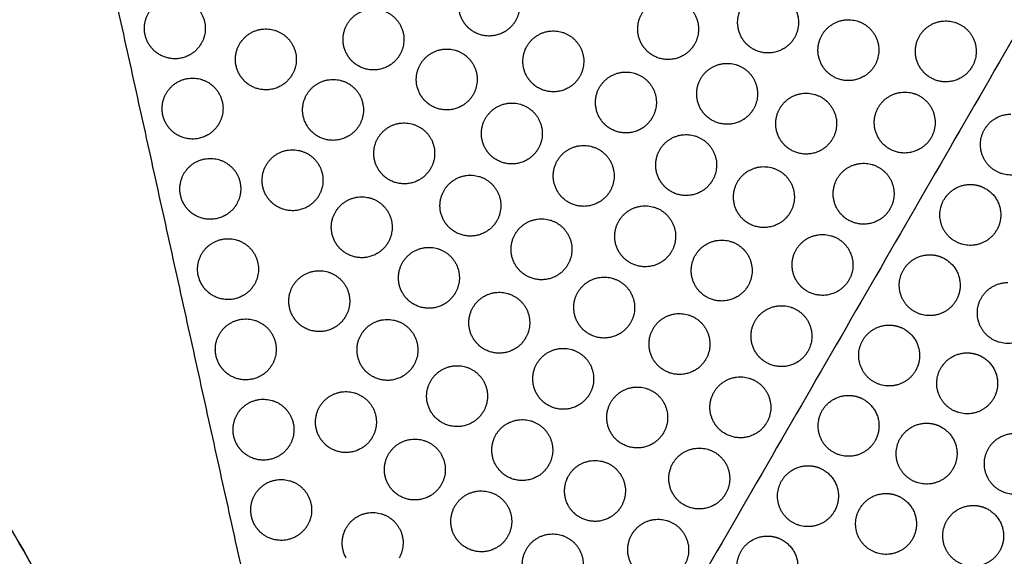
# Model space of a CAD drawing. Header units: millimetres. Extents: x -125 to 375, y 0 to 433.
# Tile 5 of 45: x -35 to 62, y 59 to 112. Entities that reach past the tile are written whole.
import ezdxf

# ---------------------------------------------------------------- set-up
doc = ezdxf.new("R2010")
doc.units = ezdxf.units.MM
doc.layers.add('Layer 01', color=18, linetype='Continuous', true_color=0x000000)

msp = doc.modelspace()

# ---------------------------------------------------------------- linework, layer by layer
at = {"layer": 'Layer 01'}
for points in [[(-125, 216.506), (-62.5, 108.253), (0, 0)], [(0, 0, 76), (-62.5, 108.253, 76), (-125, 216.506, 76)], [(125, 216.506, 76), (62.5, 108.253, 76), (0, 0, 76)], [(0, 0, 76), (-16.047, 72.647, 81.5), (-32.095, 145.293, 87)]]:
    msp.add_open_spline(points, degree=2, dxfattribs=at)
at = {"layer": 'Layer 01', "extrusion": (0.09428, -0.054433, 0.994056)}
for points in [[(9.107, 111.439, 81.238), (8.241, 112.939, 81.403), (9.107, 114.439, 81.403), (10.607, 117.037, 81.403), (13.205, 115.537, 81.074), (15.803, 114.037, 80.746), (14.303, 111.439, 80.746)], [(-21.879, 109.197, 84.055), (-22.745, 110.697, 84.219), (-21.879, 112.197, 84.219), (-20.379, 114.795, 84.219), (-17.781, 113.295, 83.89), (-15.183, 111.795, 83.562), (-16.683, 109.197, 83.562)], [(26.742, 109.124, 79.439), (25.876, 110.624, 79.603), (26.742, 112.124, 79.603), (28.242, 114.722, 79.603), (30.84, 113.222, 79.275), (33.438, 111.722, 78.946), (31.938, 109.124, 78.946)], [(36.595, 109.768, 78.54), (35.729, 111.268, 78.704), (36.595, 112.768, 78.704), (38.095, 115.366, 78.704), (40.693, 113.866, 78.376), (43.291, 112.366, 78.047), (41.791, 109.768, 78.047)], [(-2.299, 108.095, 82.137), (-3.165, 109.595, 82.301), (-2.299, 111.095, 82.301), (-0.799, 113.693, 82.301), (1.799, 112.193, 81.973), (4.397, 110.693, 81.644), (2.897, 108.095, 81.644)], [(44.512, 107.044, 77.64), (43.646, 108.544, 77.804), (44.512, 110.044, 77.804), (46.012, 112.642, 77.804), (48.61, 111.142, 77.476), (51.208, 109.642, 77.147), (49.708, 107.044, 77.147)], [(54.113, 106.926, 76.723), (53.247, 108.426, 76.887), (54.113, 109.926, 76.887), (55.613, 112.524, 76.887), (58.211, 111.024, 76.559), (60.809, 109.524, 76.23), (59.309, 106.926, 76.23)], [(-12.908, 106.138, 83.036), (-13.774, 107.638, 83.2), (-12.908, 109.138, 83.2), (-11.408, 111.736, 83.2), (-8.81, 110.236, 82.872), (-6.211, 108.736, 82.543), (-7.711, 106.138, 82.543)], [(15.428, 105.941, 80.338), (14.562, 107.441, 80.502), (15.428, 108.941, 80.502), (16.928, 111.539, 80.502), (19.526, 110.039, 80.174), (22.124, 108.539, 79.845), (20.624, 105.941, 79.845)], [(4.919, 104.157, 81.237), (4.053, 105.657, 81.401), (4.919, 107.157, 81.401), (6.419, 109.755, 81.401), (9.017, 108.255, 81.073), (11.615, 106.755, 80.744), (10.115, 104.157, 80.744)], [(32.557, 102.746, 78.538), (31.691, 104.246, 78.703), (32.557, 105.746, 78.703), (34.057, 108.344, 78.703), (36.655, 106.844, 78.374), (39.253, 105.344, 78.046), (37.753, 102.746, 78.046)], [(-20.132, 101.288, 83.456), (-20.998, 102.788, 83.62), (-20.132, 104.288, 83.62), (-18.632, 106.886, 83.62), (-16.034, 105.386, 83.291), (-13.436, 103.886, 82.963), (-14.936, 101.288, 82.963)], [(22.582, 101.89, 79.438), (21.716, 103.39, 79.602), (22.582, 104.89, 79.602), (24.082, 107.488, 79.602), (26.68, 105.988, 79.273), (29.278, 104.488, 78.945), (27.778, 101.89, 78.945)], [(-6.288, 101.16, 82.136), (-7.154, 102.66, 82.3), (-6.288, 104.16, 82.3), (-4.788, 106.758, 82.3), (-2.189, 105.258, 81.971), (0.409, 103.758, 81.643), (-1.091, 101.16, 81.643)], [(40.349, 99.805, 77.638), (39.483, 101.305, 77.803), (40.349, 102.805, 77.803), (41.849, 105.403, 77.803), (44.447, 103.903, 77.474), (47.045, 102.403, 77.146), (45.545, 99.805, 77.146)], [(50.063, 99.911, 76.723), (49.197, 101.411, 76.887), (50.063, 102.911, 76.887), (51.563, 105.51, 76.887), (54.161, 104.01, 76.559), (56.759, 102.51, 76.23), (55.259, 99.911, 76.23)], [(11.34, 98.833, 80.336), (10.474, 100.333, 80.501), (11.34, 101.833, 80.501), (12.84, 104.431, 80.501), (15.438, 102.931, 80.172), (18.036, 101.431, 79.844), (16.536, 98.833, 79.844)], [(0.731, 96.876, 81.235), (-0.135, 98.376, 81.4), (0.731, 99.876, 81.4), (2.231, 102.474, 81.4), (4.829, 100.974, 81.071), (7.427, 99.474, 80.743), (5.927, 96.876, 80.743)], [(28.519, 95.725, 78.537), (27.652, 97.225, 78.701), (28.519, 98.725, 78.701), (30.019, 101.323, 78.701), (32.617, 99.823, 78.373), (35.215, 98.323, 78.044), (33.715, 95.725, 78.044)], [(18.421, 94.656, 79.436), (17.555, 96.156, 79.6), (18.421, 97.656, 79.6), (19.921, 100.255, 79.6), (22.519, 98.755, 79.272), (25.117, 97.255, 78.943), (23.617, 94.656, 78.943)], [(-10.276, 94.225, 82.134), (-11.142, 95.725, 82.299), (-10.276, 97.225, 82.299), (-8.776, 99.824, 82.299), (-6.178, 98.324, 81.97), (-3.58, 96.824, 81.641), (-5.08, 94.225, 81.641)], [(-18.385, 93.378, 82.857), (-19.251, 94.878, 83.021), (-18.385, 96.378, 83.021), (-16.885, 98.976, 83.021), (-14.287, 97.476, 82.693), (-11.688, 95.976, 82.364), (-13.188, 93.378, 82.364)], [(36.186, 92.567, 77.637), (35.319, 94.067, 77.801), (36.186, 95.567, 77.801), (37.686, 98.165, 77.801), (40.284, 96.665, 77.473), (42.882, 95.165, 77.144), (41.382, 92.567, 77.144)], [(46.013, 92.897, 76.723), (45.147, 94.397, 76.887), (46.013, 95.897, 76.887), (47.513, 98.495, 76.887), (50.111, 96.995, 76.559), (52.709, 95.495, 76.23), (51.209, 92.897, 76.23)], [(7.252, 91.724, 80.335), (6.386, 93.224, 80.499), (7.252, 94.724, 80.499), (8.752, 97.322, 80.499), (11.35, 95.822, 80.171), (13.948, 94.322, 79.842), (12.448, 91.724, 79.842)], [(-3.457, 89.594, 81.234), (-4.323, 91.094, 81.398), (-3.457, 92.594, 81.398), (-1.957, 95.192, 81.398), (0.641, 93.692, 81.07), (3.24, 92.192, 80.741), (1.74, 89.594, 80.741)], [(24.48, 88.703, 78.535), (23.614, 90.203, 78.7), (24.48, 91.703, 78.7), (25.98, 94.301, 78.7), (28.578, 92.801, 78.371), (31.176, 91.301, 78.043), (29.676, 88.703, 78.043)], [(14.26, 87.423, 79.435), (13.394, 88.923, 79.599), (14.26, 90.423, 79.599), (15.76, 93.021, 79.599), (18.359, 91.521, 79.27), (20.957, 90.021, 78.942), (19.457, 87.423, 78.942)], [(41.963, 85.882, 76.723), (41.097, 87.382, 76.887), (41.963, 88.882, 76.887), (43.463, 91.48, 76.887), (46.061, 89.98, 76.559), (48.659, 88.48, 76.23), (47.159, 85.882, 76.23)], [(-16.637, 85.469, 82.258), (-17.503, 86.969, 82.422), (-16.637, 88.469, 82.422), (-15.137, 91.067, 82.422), (-12.539, 89.567, 82.094), (-9.941, 88.067, 81.765), (-11.441, 85.469, 81.765)], [(32.022, 85.329, 77.635), (31.156, 86.829, 77.8), (32.022, 88.329, 77.8), (33.522, 90.927, 77.8), (36.121, 89.427, 77.471), (38.719, 87.927, 77.142), (37.219, 85.329, 77.142)], [(3.163, 84.616, 80.333), (2.297, 86.116, 80.498), (3.163, 87.616, 80.498), (4.663, 90.214, 80.498), (7.261, 88.714, 80.169), (9.86, 87.214, 79.841), (8.36, 84.616, 79.841)], [(-7.645, 82.313, 81.232), (-8.511, 83.813, 81.397), (-7.645, 85.313, 81.397), (-6.145, 87.911, 81.397), (-3.547, 86.411, 81.068), (-0.948, 84.911, 80.74), (-2.448, 82.313, 80.74)], [(20.442, 81.682, 78.534), (19.576, 83.182, 78.698), (20.442, 84.682, 78.698), (21.942, 87.28, 78.698), (24.54, 85.78, 78.37), (27.138, 84.28, 78.041), (25.638, 81.682, 78.041)], [(10.1, 80.189, 79.433), (9.234, 81.689, 79.597), (10.1, 83.189, 79.597), (11.6, 85.787, 79.597), (14.198, 84.287, 79.269), (16.796, 82.787, 78.94), (15.296, 80.189, 78.94)], [(27.859, 78.091, 77.634), (26.993, 79.591, 77.798), (27.859, 81.091, 77.798), (29.359, 83.689, 77.798), (31.958, 82.189, 77.47), (34.556, 80.689, 77.141), (33.056, 78.091, 77.141)], [(37.913, 78.867, 76.723), (37.047, 80.367, 76.887), (37.913, 81.867, 76.887), (39.413, 84.465, 76.887), (42.011, 82.965, 76.559), (44.609, 81.465, 76.23), (43.109, 78.867, 76.23)], [(-14.89, 77.56, 81.659), (-15.756, 79.06, 81.824), (-14.89, 80.56, 81.824), (-13.39, 83.158, 81.824), (-10.792, 81.658, 81.495), (-8.194, 80.158, 81.166), (-9.694, 77.56, 81.166)], [(-0.925, 77.508, 80.332), (-1.791, 79.008, 80.496), (-0.925, 80.508, 80.496), (0.575, 83.106, 80.496), (3.173, 81.606, 80.168), (5.771, 80.106, 79.839), (4.271, 77.508, 79.839)], [(16.403, 74.66, 78.533), (15.537, 76.16, 78.697), (16.403, 77.66, 78.697), (17.903, 80.258, 78.697), (20.501, 78.758, 78.368), (23.1, 77.258, 78.04), (21.6, 74.66, 78.04)], [(5.939, 72.955, 79.432), (5.073, 74.455, 79.596), (5.939, 75.955, 79.596), (7.439, 78.553, 79.596), (10.038, 77.053, 79.267), (12.636, 75.553, 78.939), (11.136, 72.955, 78.939)], [(33.863, 71.852, 76.723), (32.997, 73.352, 76.887), (33.863, 74.852, 76.887), (35.363, 77.45, 76.887), (37.961, 75.95, 76.559), (40.559, 74.45, 76.23), (39.059, 71.852, 76.23)], [(-5.013, 70.4, 80.33), (-5.879, 71.9, 80.495), (-5.013, 73.4, 80.495), (-3.513, 75.998, 80.495), (-0.915, 74.498, 80.166), (1.683, 72.998, 79.838), (0.183, 70.4, 79.838)], [(23.696, 70.852, 77.632), (22.83, 72.352, 77.797), (23.696, 73.852, 77.797), (25.196, 76.451, 77.797), (27.795, 74.951, 77.468), (30.393, 73.451, 77.139), (28.893, 70.852, 77.139)], [(-13.143, 69.65, 81.06), (-14.009, 71.15, 81.225), (-13.143, 72.65, 81.225), (-11.643, 75.248, 81.225), (-9.045, 73.748, 80.896), (-6.447, 72.248, 80.568), (-7.947, 69.65, 80.568)], [(12.365, 67.639, 78.531), (11.499, 69.139, 78.695), (12.365, 70.639, 78.695), (13.865, 73.237, 78.695), (16.463, 71.737, 78.367), (19.061, 70.237, 78.038), (17.561, 67.639, 78.038)], [(1.779, 65.721, 79.43), (0.913, 67.221, 79.594), (1.779, 68.721, 79.594), (3.279, 71.319, 79.594), (5.877, 69.819, 79.266), (8.475, 68.319, 78.937), (6.975, 65.721, 78.937)], [(29.813, 64.837, 76.723), (28.947, 66.337, 76.887), (29.813, 67.837, 76.887), (31.313, 70.435, 76.887), (33.911, 68.935, 76.559), (36.509, 67.435, 76.23), (35.009, 64.837, 76.23)], [(19.533, 63.614, 77.631), (18.667, 65.114, 77.795), (19.533, 66.614, 77.795), (21.033, 69.212, 77.795), (23.632, 67.712, 77.467), (26.23, 66.212, 77.138), (24.73, 63.614, 77.138)], [(-11.396, 61.741, 80.462), (-12.262, 63.241, 80.626), (-11.396, 64.741, 80.626), (-9.896, 67.339, 80.626), (-7.298, 65.839, 80.297), (-4.7, 64.339, 79.969), (-6.2, 61.741, 79.969)], [(8.327, 60.617, 78.53), (7.461, 62.117, 78.694), (8.327, 63.617, 78.694), (9.827, 66.215, 78.694), (12.425, 64.715, 78.365), (15.023, 63.215, 78.037), (13.523, 60.617, 78.037)], [(-2.382, 58.487, 79.429), (-3.248, 59.987, 79.593), (-2.382, 61.487, 79.593), (-0.882, 64.085, 79.593), (1.716, 62.585, 79.264), (4.315, 61.085, 78.936), (2.815, 58.487, 78.936)], [(25.763, 57.823, 76.723), (24.897, 59.323, 76.887), (25.763, 60.823, 76.887), (27.263, 63.421, 76.887), (29.861, 61.921, 76.559), (32.459, 60.421, 76.23), (30.959, 57.823, 76.23)], [(15.37, 56.376, 77.629), (14.504, 57.876, 77.794), (15.37, 59.376, 77.794), (16.87, 61.974, 77.794), (19.469, 60.474, 77.465), (22.067, 58.974, 77.136), (20.567, 56.376, 77.136)]]:
    msp.add_rational_spline(points, [0.868347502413, 0.807007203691, 1, 0.707106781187, 1, 0.707106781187, 1], degree=2, knots=[5.529659, 5.529659, 5.529659, 9.49499, 9.49499, 15.512927, 15.512927, 21.530864, 21.530864, 21.530864], dxfattribs=at)
at = {"layer": 'Layer 01', "extrusion": (-0.09428, 0.054433, -0.994056)}
for points in [[(13.205, 110.341, 80.79), (11.705, 109.475, 80.884), (10.205, 110.341, 81.074), (9.509, 110.743, 81.162), (9.107, 111.439, 81.238)], [(40.693, 108.67, 78.091), (39.193, 107.804, 78.186), (37.693, 108.67, 78.376), (36.997, 109.072, 78.464), (36.595, 109.768, 78.54)], [(-17.781, 108.099, 83.606), (-19.281, 107.233, 83.701), (-20.781, 108.099, 83.89), (-21.477, 108.501, 83.978), (-21.879, 109.197, 84.055)], [(30.84, 108.026, 78.99), (29.34, 107.16, 79.085), (27.84, 108.026, 79.275), (27.144, 108.428, 79.363), (26.742, 109.124, 79.439)], [(1.799, 106.997, 81.688), (0.299, 106.131, 81.783), (-1.201, 106.997, 81.973), (-1.897, 107.399, 82.061), (-2.299, 108.095, 82.137)], [(48.61, 105.945, 77.191), (47.11, 105.079, 77.286), (45.61, 105.945, 77.476), (44.913, 106.347, 77.564), (44.512, 107.044, 77.64)], [(58.211, 105.828, 76.274), (56.711, 104.962, 76.369), (55.211, 105.828, 76.559), (54.515, 106.23, 76.647), (54.113, 106.926, 76.723)], [(-8.81, 105.04, 82.587), (-10.31, 104.174, 82.682), (-11.81, 105.04, 82.872), (-12.506, 105.442, 82.96), (-12.908, 106.138, 83.036)], [(19.526, 104.843, 79.889), (18.026, 103.977, 79.984), (16.526, 104.843, 80.174), (15.83, 105.245, 80.262), (15.428, 105.941, 80.338)], [(9.017, 103.059, 80.788), (7.517, 102.193, 80.883), (6.017, 103.059, 81.073), (5.321, 103.461, 81.161), (4.919, 104.157, 81.237)], [(36.655, 101.648, 78.09), (35.155, 100.782, 78.184), (33.655, 101.648, 78.374), (32.959, 102.05, 78.462), (32.557, 102.746, 78.538)], [(-16.034, 100.19, 83.007), (-17.534, 99.324, 83.102), (-19.034, 100.19, 83.291), (-19.73, 100.592, 83.379), (-20.132, 101.288, 83.456)], [(-2.189, 100.062, 81.687), (-3.689, 99.196, 81.782), (-5.189, 100.062, 81.971), (-5.886, 100.464, 82.059), (-6.288, 101.16, 82.136)], [(26.68, 100.792, 78.989), (25.18, 99.926, 79.084), (23.68, 100.792, 79.273), (22.983, 101.194, 79.361), (22.582, 101.89, 79.438)], [(44.447, 98.707, 77.19), (42.947, 97.841, 77.284), (41.447, 98.707, 77.474), (40.75, 99.109, 77.562), (40.349, 99.805, 77.638)], [(54.161, 98.813, 76.274), (52.661, 97.947, 76.369), (51.161, 98.813, 76.559), (50.465, 99.215, 76.647), (50.063, 99.911, 76.723)], [(15.438, 97.735, 79.888), (13.938, 96.869, 79.982), (12.438, 97.735, 80.172), (11.742, 98.136, 80.26), (11.34, 98.833, 80.336)], [(4.829, 95.778, 80.787), (3.329, 94.912, 80.881), (1.829, 95.778, 81.071), (1.133, 96.18, 81.159), (0.731, 96.876, 81.235)], [(32.617, 94.627, 78.088), (31.117, 93.761, 78.183), (29.617, 94.627, 78.373), (28.92, 95.029, 78.461), (28.519, 95.725, 78.537)], [(-6.178, 93.127, 81.685), (-7.678, 92.261, 81.78), (-9.178, 93.127, 81.97), (-9.874, 93.529, 82.058), (-10.276, 94.225, 82.134)], [(22.519, 93.558, 78.987), (21.019, 92.692, 79.082), (19.519, 93.558, 79.272), (18.823, 93.96, 79.36), (18.421, 94.656, 79.436)], [(-14.287, 92.28, 82.408), (-15.787, 91.414, 82.503), (-17.287, 92.28, 82.693), (-17.983, 92.682, 82.781), (-18.385, 93.378, 82.857)], [(40.284, 91.469, 77.188), (38.784, 90.603, 77.283), (37.284, 91.469, 77.473), (36.587, 91.871, 77.561), (36.186, 92.567, 77.637)], [(50.111, 91.799, 76.274), (48.611, 90.933, 76.369), (47.111, 91.799, 76.559), (46.415, 92.2, 76.647), (46.013, 92.897, 76.723)], [(11.35, 90.626, 79.886), (9.85, 89.76, 79.981), (8.35, 90.626, 80.171), (7.654, 91.028, 80.259), (7.252, 91.724, 80.335)], [(0.641, 88.496, 80.785), (-0.859, 87.63, 80.88), (-2.359, 88.496, 81.07), (-3.055, 88.898, 81.158), (-3.457, 89.594, 81.234)], [(28.578, 87.605, 78.087), (27.078, 86.739, 78.181), (25.578, 87.605, 78.371), (24.882, 88.007, 78.459), (24.48, 88.703, 78.535)], [(18.359, 86.324, 78.986), (16.859, 85.458, 79.081), (15.359, 86.324, 79.27), (14.662, 86.726, 79.358), (14.26, 87.423, 79.435)], [(-12.539, 84.371, 81.809), (-14.039, 83.505, 81.904), (-15.539, 84.371, 82.094), (-16.236, 84.773, 82.182), (-16.637, 85.469, 82.258)], [(46.061, 84.784, 76.274), (44.561, 83.918, 76.369), (43.061, 84.784, 76.559), (42.365, 85.186, 76.647), (41.963, 85.882, 76.723)], [(7.261, 83.518, 79.885), (5.761, 82.652, 79.979), (4.261, 83.518, 80.169), (3.565, 83.92, 80.257), (3.163, 84.616, 80.333)], [(36.121, 84.231, 77.187), (34.621, 83.365, 77.281), (33.121, 84.231, 77.471), (32.424, 84.633, 77.559), (32.022, 85.329, 77.635)], [(-3.547, 81.215, 80.784), (-5.047, 80.349, 80.878), (-6.547, 81.215, 81.068), (-7.243, 81.617, 81.156), (-7.645, 82.313, 81.232)], [(24.54, 80.584, 78.085), (23.04, 79.718, 78.18), (21.54, 80.584, 78.37), (20.844, 80.986, 78.458), (20.442, 81.682, 78.534)], [(14.198, 79.091, 78.984), (12.698, 78.225, 79.079), (11.198, 79.091, 79.269), (10.502, 79.493, 79.357), (10.1, 80.189, 79.433)], [(42.011, 77.769, 76.274), (40.511, 76.903, 76.369), (39.011, 77.769, 76.559), (38.315, 78.171, 76.647), (37.913, 78.867, 76.723)], [(31.958, 76.993, 77.185), (30.458, 76.127, 77.28), (28.958, 76.993, 77.47), (28.261, 77.395, 77.558), (27.859, 78.091, 77.634)], [(-10.792, 76.462, 81.21), (-12.292, 75.596, 81.305), (-13.792, 76.462, 81.495), (-14.488, 76.864, 81.583), (-14.89, 77.56, 81.659)], [(3.173, 76.41, 79.883), (1.673, 75.544, 79.978), (0.173, 76.41, 80.168), (-0.523, 76.812, 80.256), (-0.925, 77.508, 80.332)], [(20.501, 73.562, 78.084), (19.001, 72.696, 78.179), (17.501, 73.562, 78.368), (16.805, 73.964, 78.456), (16.403, 74.66, 78.533)], [(10.038, 71.857, 78.983), (8.538, 70.991, 79.078), (7.038, 71.857, 79.267), (6.341, 72.259, 79.355), (5.939, 72.955, 79.432)], [(37.961, 70.754, 76.274), (36.461, 69.888, 76.369), (34.961, 70.754, 76.559), (34.265, 71.156, 76.647), (33.863, 71.852, 76.723)], [(27.795, 69.754, 77.183), (26.295, 68.888, 77.278), (24.795, 69.754, 77.468), (24.098, 70.156, 77.556), (23.696, 70.852, 77.632)], [(-0.915, 69.302, 79.882), (-2.415, 68.436, 79.976), (-3.915, 69.302, 80.166), (-4.611, 69.704, 80.254), (-5.013, 70.4, 80.33)], [(-9.045, 68.552, 80.612), (-10.545, 67.686, 80.707), (-12.045, 68.552, 80.896), (-12.741, 68.954, 80.984), (-13.143, 69.65, 81.06)], [(16.463, 66.541, 78.082), (14.963, 65.675, 78.177), (13.463, 66.541, 78.367), (12.767, 66.943, 78.455), (12.365, 67.639, 78.531)], [(5.877, 64.623, 78.981), (4.377, 63.757, 79.076), (2.877, 64.623, 79.266), (2.181, 65.025, 79.354), (1.779, 65.721, 79.43)], [(33.911, 63.739, 76.274), (32.411, 62.873, 76.369), (30.911, 63.739, 76.559), (30.215, 64.141, 76.647), (29.813, 64.837, 76.723)], [(23.632, 62.516, 77.182), (22.132, 61.65, 77.277), (20.632, 62.516, 77.467), (19.935, 62.918, 77.555), (19.533, 63.614, 77.631)], [(-7.298, 60.643, 80.013), (-8.798, 59.777, 80.108), (-10.298, 60.643, 80.297), (-10.994, 61.045, 80.385), (-11.396, 61.741, 80.462)], [(12.425, 59.519, 78.081), (10.925, 58.653, 78.176), (9.425, 59.519, 78.365), (8.729, 59.921, 78.453), (8.327, 60.617, 78.53)]]:
    msp.add_rational_spline(points, [0.868347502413, 0.807007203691, 1, 0.900099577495, 0.868347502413], degree=2, knots=[0, 0, 0, 3.477052, 3.477052, 5.529659, 5.529659, 5.529659], dxfattribs=at)
for points in [[(14.303, 111.439, 80.746), (13.901, 110.743, 80.746), (13.205, 110.341, 80.79)], [(41.791, 109.768, 78.047), (41.389, 109.072, 78.047), (40.693, 108.67, 78.091)], [(-16.683, 109.197, 83.562), (-17.085, 108.501, 83.562), (-17.781, 108.099, 83.606)], [(31.938, 109.124, 78.946), (31.536, 108.428, 78.946), (30.84, 108.026, 78.99)], [(2.897, 108.095, 81.644), (2.495, 107.399, 81.644), (1.799, 106.997, 81.688)], [(49.708, 107.044, 77.147), (49.306, 106.347, 77.147), (48.61, 105.945, 77.191)], [(59.309, 106.926, 76.23), (58.907, 106.23, 76.23), (58.211, 105.828, 76.274)], [(-7.711, 106.138, 82.543), (-8.113, 105.442, 82.543), (-8.81, 105.04, 82.587)], [(20.624, 105.941, 79.845), (20.222, 105.245, 79.845), (19.526, 104.843, 79.889)], [(10.115, 104.157, 80.744), (9.713, 103.461, 80.744), (9.017, 103.059, 80.788)], [(37.753, 102.746, 78.046), (37.351, 102.05, 78.046), (36.655, 101.648, 78.09)], [(-14.936, 101.288, 82.963), (-15.337, 100.592, 82.963), (-16.034, 100.19, 83.007)], [(-1.091, 101.16, 81.643), (-1.493, 100.464, 81.643), (-2.189, 100.062, 81.687)], [(27.778, 101.89, 78.945), (27.376, 101.194, 78.945), (26.68, 100.792, 78.989)], [(45.545, 99.805, 77.146), (45.143, 99.109, 77.146), (44.447, 98.707, 77.19)], [(55.259, 99.911, 76.23), (54.857, 99.215, 76.23), (54.161, 98.813, 76.274)], [(16.536, 98.833, 79.844), (16.134, 98.136, 79.844), (15.438, 97.735, 79.888)], [(5.927, 96.876, 80.743), (5.526, 96.18, 80.743), (4.829, 95.778, 80.787)], [(33.715, 95.725, 78.044), (33.313, 95.029, 78.044), (32.617, 94.627, 78.088)], [(-5.08, 94.225, 81.641), (-5.482, 93.529, 81.641), (-6.178, 93.127, 81.685)], [(23.617, 94.656, 78.943), (23.215, 93.96, 78.943), (22.519, 93.558, 78.987)], [(-13.188, 93.378, 82.364), (-13.59, 92.682, 82.364), (-14.287, 92.28, 82.408)], [(41.382, 92.567, 77.144), (40.98, 91.871, 77.144), (40.284, 91.469, 77.188)], [(51.209, 92.897, 76.23), (50.807, 92.2, 76.23), (50.111, 91.799, 76.274)], [(12.448, 91.724, 79.842), (12.046, 91.028, 79.842), (11.35, 90.626, 79.886)], [(1.74, 89.594, 80.741), (1.338, 88.898, 80.741), (0.641, 88.496, 80.785)], [(29.676, 88.703, 78.043), (29.274, 88.007, 78.043), (28.578, 87.605, 78.087)], [(19.457, 87.423, 78.942), (19.055, 86.726, 78.942), (18.359, 86.324, 78.986)], [(-11.441, 85.469, 81.765), (-11.843, 84.773, 81.765), (-12.539, 84.371, 81.809)], [(47.159, 85.882, 76.23), (46.757, 85.186, 76.23), (46.061, 84.784, 76.274)], [(8.36, 84.616, 79.841), (7.958, 83.92, 79.841), (7.261, 83.518, 79.885)], [(37.219, 85.329, 77.142), (36.817, 84.633, 77.142), (36.121, 84.231, 77.187)], [(-2.448, 82.313, 80.74), (-2.85, 81.617, 80.74), (-3.547, 81.215, 80.784)], [(25.638, 81.682, 78.041), (25.236, 80.986, 78.041), (24.54, 80.584, 78.085)], [(15.296, 80.189, 78.94), (14.894, 79.493, 78.94), (14.198, 79.091, 78.984)], [(43.109, 78.867, 76.23), (42.707, 78.171, 76.23), (42.011, 77.769, 76.274)], [(33.056, 78.091, 77.141), (32.654, 77.395, 77.141), (31.958, 76.993, 77.185)], [(-9.694, 77.56, 81.166), (-10.096, 76.864, 81.166), (-10.792, 76.462, 81.21)], [(4.271, 77.508, 79.839), (3.869, 76.812, 79.839), (3.173, 76.41, 79.883)], [(21.6, 74.66, 78.04), (21.198, 73.964, 78.04), (20.501, 73.562, 78.084)], [(11.136, 72.955, 78.939), (10.734, 72.259, 78.939), (10.038, 71.857, 78.983)], [(39.059, 71.852, 76.23), (38.657, 71.156, 76.23), (37.961, 70.754, 76.274)], [(28.893, 70.852, 77.139), (28.491, 70.156, 77.139), (27.795, 69.754, 77.183)], [(0.183, 70.4, 79.838), (-0.219, 69.704, 79.838), (-0.915, 69.302, 79.882)], [(-7.947, 69.65, 80.568), (-8.349, 68.954, 80.568), (-9.045, 68.552, 80.612)], [(17.561, 67.639, 78.038), (17.159, 66.943, 78.038), (16.463, 66.541, 78.082)], [(6.975, 65.721, 78.937), (6.573, 65.025, 78.937), (5.877, 64.623, 78.981)], [(35.009, 64.837, 76.23), (34.607, 64.141, 76.23), (33.911, 63.739, 76.274)], [(24.73, 63.614, 77.138), (24.328, 62.918, 77.138), (23.632, 62.516, 77.182)], [(-6.2, 61.741, 79.969), (-6.602, 61.045, 79.969), (-7.298, 60.643, 80.013)], [(13.523, 60.617, 78.037), (13.121, 59.921, 78.037), (12.425, 59.519, 78.081)]]:
    msp.add_rational_spline(points, [1, 0.900099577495, 0.868347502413], degree=2, dxfattribs=at)
at = {"layer": 'Layer 01', "extrusion": (-0.132203, 0.076328, 0.988279)}
for points, weights, knots in [([(65.725, 97.739, 77.243), (64.225, 95.141, 77.243), (61.627, 96.641, 76.78), (59.029, 98.141, 76.317), (60.529, 100.739, 76.317), (61.395, 102.239, 76.317), (63.127, 102.239, 76.548)], [1, 0.707106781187, 1, 0.707106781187, 1, 0.807007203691, 0.868347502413], [0, 0, 0, 6.035579, 6.035579, 12.071157, 12.071157, 16.048112, 16.048112, 16.048112]), ([(61.725, 90.811, 77.243), (60.225, 88.213, 77.243), (57.627, 89.713, 76.78), (55.029, 91.213, 76.317), (56.529, 93.811, 76.317), (57.395, 95.311, 76.317), (59.127, 95.311, 76.548)], [1, 0.707106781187, 1, 0.707106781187, 1, 0.807007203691, 0.868347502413], [0, 0, 0, 6.035579, 6.035579, 12.071157, 12.071157, 16.048112, 16.048112, 16.048112]), ([(57.725, 83.883, 77.243), (56.225, 81.285, 77.243), (53.627, 82.785, 76.78), (51.029, 84.285, 76.317), (52.529, 86.883, 76.317), (53.395, 88.383, 76.317), (55.127, 88.383, 76.548)], [1, 0.707106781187, 1, 0.707106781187, 1, 0.807007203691, 0.868347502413], [0, 0, 0, 6.035579, 6.035579, 12.071157, 12.071157, 16.048112, 16.048112, 16.048112]), ([(65.418, 81.146, 78.484), (63.918, 78.548, 78.484), (61.32, 80.048, 78.02), (58.722, 81.548, 77.557), (60.222, 84.146, 77.557), (61.088, 85.646, 77.557), (62.82, 85.646, 77.789)], [1, 0.707106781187, 1, 0.707106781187, 1, 0.807007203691, 0.868347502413], [0, 0, 0, 6.035579, 6.035579, 12.071157, 12.071157, 16.048112, 16.048112, 16.048112]), ([(53.725, 76.955, 77.243), (52.225, 74.357, 77.243), (49.627, 75.857, 76.78), (47.029, 77.357, 76.317), (48.529, 79.955, 76.317), (49.395, 81.455, 76.317), (51.127, 81.455, 76.548)], [1, 0.707106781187, 1, 0.707106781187, 1, 0.807007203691, 0.868347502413], [0, 0, 0, 6.035579, 6.035579, 12.071157, 12.071157, 16.048112, 16.048112, 16.048112]), ([(61.418, 74.218, 78.484), (59.918, 71.62, 78.484), (57.32, 73.12, 78.02), (54.722, 74.62, 77.557), (56.222, 77.218, 77.557), (57.088, 78.718, 77.557), (58.82, 78.718, 77.789)], [1, 0.707106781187, 1, 0.707106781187, 1, 0.807007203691, 0.868347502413], [0, 0, 0, 6.035579, 6.035579, 12.071157, 12.071157, 16.048112, 16.048112, 16.048112]), ([(49.725, 70.027, 77.243), (48.225, 67.428, 77.243), (45.627, 68.928, 76.78), (43.029, 70.428, 76.317), (44.529, 73.027, 76.317), (45.395, 74.527, 76.317), (47.127, 74.527, 76.548)], [1, 0.707106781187, 1, 0.707106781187, 1, 0.807007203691, 0.868347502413], [0, 0, 0, 6.035579, 6.035579, 12.071157, 12.071157, 16.048112, 16.048112, 16.048112]), ([(57.418, 67.29, 78.484), (55.918, 64.692, 78.484), (53.32, 66.192, 78.02), (50.722, 67.692, 77.557), (52.222, 70.29, 77.557), (53.088, 71.79, 77.557), (54.82, 71.79, 77.789)], [1, 0.707106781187, 1, 0.707106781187, 1, 0.807007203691, 0.868347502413], [0, 0, 0, 6.035579, 6.035579, 12.071157, 12.071157, 16.048112, 16.048112, 16.048112]), ([(54.82, 71.79, 77.789), (55.624, 71.79, 77.896), (56.32, 71.388, 78.02), (57.82, 70.522, 78.288), (57.82, 68.79, 78.422)], [0.868347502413, 0.900099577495, 1, 0.807007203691, 0.868347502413], [16.048112, 16.048112, 16.048112, 18.106736, 18.106736, 21.596537, 21.596537, 21.596537]), ([(66.11, 66.286, 79.724), (64.61, 63.687, 79.724), (62.012, 65.187, 79.261), (59.414, 66.687, 78.797), (60.914, 69.286, 78.797), (61.78, 70.786, 78.797), (63.512, 70.786, 79.029)], [1, 0.707106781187, 1, 0.707106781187, 1, 0.807007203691, 0.868347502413], [0, 0, 0, 6.035579, 6.035579, 12.071157, 12.071157, 16.048112, 16.048112, 16.048112]), ([(45.725, 63.098, 77.243), (44.225, 60.5, 77.243), (41.627, 62, 76.78), (39.029, 63.5, 76.317), (40.529, 66.098, 76.317), (41.395, 67.598, 76.317), (43.127, 67.598, 76.548)], [1, 0.707106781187, 1, 0.707106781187, 1, 0.807007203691, 0.868347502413], [0, 0, 0, 6.035579, 6.035579, 12.071157, 12.071157, 16.048112, 16.048112, 16.048112]), ([(53.418, 60.362, 78.484), (51.918, 57.764, 78.484), (49.32, 59.264, 78.02), (46.722, 60.764, 77.557), (48.222, 63.362, 77.557), (49.088, 64.862, 77.557), (50.82, 64.862, 77.789)], [1, 0.707106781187, 1, 0.707106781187, 1, 0.807007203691, 0.868347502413], [0, 0, 0, 6.035579, 6.035579, 12.071157, 12.071157, 16.048112, 16.048112, 16.048112]), ([(62.01, 59.184, 79.724), (60.51, 56.586, 79.724), (57.912, 58.086, 79.261), (55.314, 59.586, 78.797), (56.814, 62.184, 78.797), (57.68, 63.684, 78.797), (59.412, 63.684, 79.029)], [1, 0.707106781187, 1, 0.707106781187, 1, 0.807007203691, 0.868347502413], [0, 0, 0, 6.035579, 6.035579, 12.071157, 12.071157, 16.048112, 16.048112, 16.048112]), ([(41.725, 56.17, 77.243), (40.225, 53.572, 77.243), (37.627, 55.072, 76.78), (35.029, 56.572, 76.317), (36.529, 59.17, 76.317), (37.395, 60.67, 76.317), (39.127, 60.67, 76.548)], [1, 0.707106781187, 1, 0.707106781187, 1, 0.807007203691, 0.868347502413], [0, 0, 0, 6.035579, 6.035579, 12.071157, 12.071157, 16.048112, 16.048112, 16.048112])]:
    msp.add_rational_spline(points, weights, degree=2, knots=knots, dxfattribs=at)
at = {"layer": 'Layer 01', "extrusion": (0.132203, -0.076328, -0.988279)}
for points in [[(59.127, 95.311, 76.548), (59.931, 95.311, 76.656), (60.627, 94.909, 76.78), (62.127, 94.043, 77.048), (62.127, 92.311, 77.181)], [(55.127, 88.383, 76.548), (55.931, 88.383, 76.656), (56.627, 87.981, 76.78), (58.127, 87.115, 77.048), (58.127, 85.383, 77.181)], [(51.127, 81.455, 76.548), (51.931, 81.455, 76.656), (52.627, 81.053, 76.78), (54.127, 80.187, 77.048), (54.127, 78.455, 77.181)], [(58.82, 78.718, 77.789), (59.624, 78.718, 77.896), (60.32, 78.316, 78.02), (61.82, 77.45, 78.288), (61.82, 75.718, 78.422)], [(47.127, 74.527, 76.548), (47.931, 74.527, 76.656), (48.627, 74.125, 76.78), (50.127, 73.259, 77.048), (50.127, 71.527, 77.181)], [(43.127, 67.598, 76.548), (43.931, 67.598, 76.656), (44.627, 67.196, 76.78), (46.127, 66.33, 77.048), (46.127, 64.598, 77.181)], [(50.82, 64.862, 77.789), (51.624, 64.862, 77.896), (52.32, 64.46, 78.02), (53.82, 63.594, 78.288), (53.82, 61.862, 78.422)], [(59.412, 63.684, 79.029), (60.216, 63.684, 79.137), (60.912, 63.282, 79.261), (62.412, 62.416, 79.528), (62.412, 60.684, 79.662)], [(39.127, 60.67, 76.548), (39.931, 60.67, 76.656), (40.627, 60.268, 76.78), (42.127, 59.402, 77.048), (42.127, 57.67, 77.181)]]:
    msp.add_rational_spline(points, [0.868347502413, 0.900099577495, 1, 0.807007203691, 0.868347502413], degree=2, knots=[16.048112, 16.048112, 16.048112, 18.106736, 18.106736, 21.596537, 21.596537, 21.596537], dxfattribs=at)
for points in [[(62.127, 92.311, 77.181), (62.127, 91.507, 77.243), (61.725, 90.811, 77.243)], [(58.127, 85.383, 77.181), (58.127, 84.579, 77.243), (57.725, 83.883, 77.243)], [(54.127, 78.455, 77.181), (54.127, 77.651, 77.243), (53.725, 76.955, 77.243)], [(61.82, 75.718, 78.422), (61.82, 74.914, 78.484), (61.418, 74.218, 78.484)], [(50.127, 71.527, 77.181), (50.127, 70.723, 77.243), (49.725, 70.027, 77.243)], [(57.82, 68.79, 78.422), (57.82, 67.986, 78.484), (57.418, 67.29, 78.484)], [(46.127, 64.598, 77.181), (46.127, 63.795, 77.243), (45.725, 63.098, 77.243)], [(53.82, 61.862, 78.422), (53.82, 61.058, 78.484), (53.418, 60.362, 78.484)], [(62.412, 60.684, 79.662), (62.412, 59.88, 79.724), (62.01, 59.184, 79.724)]]:
    msp.add_rational_spline(points, [0.868347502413, 0.900099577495, 1], degree=2, dxfattribs=at)

doc.saveas('drawing.dxf')
